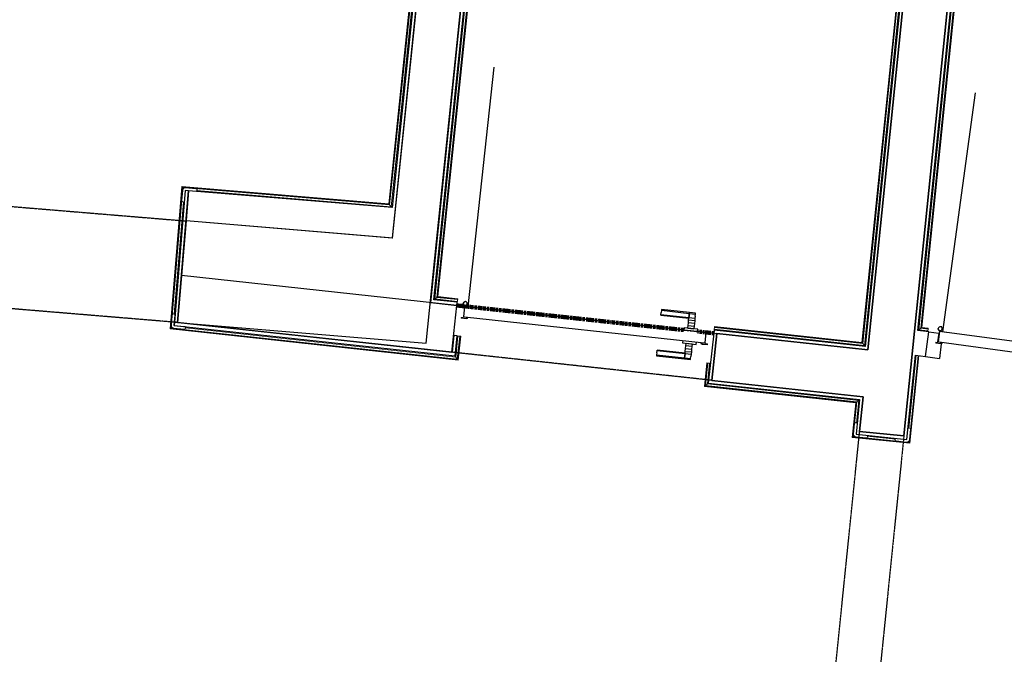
# Model space of a CAD drawing. Header units: millimetres. Extents: x -2845 to 74565, y -36590 to 13748.
# Tile 22 of 39: x 43914 to 47680, y -22737 to -20308. Entities that reach past the tile are written whole.
import ezdxf

# ---------------------------------------------------------------- set-up
doc = ezdxf.new("R2010")
doc.units = ezdxf.units.MM
doc.linetypes.add('Tiret', pattern=[2.5, 1.25, -1.25])
doc.linetypes.add('Tiret_2_', pattern=[2.5, 1.25, -1.25])
doc.layers.add('A-AREA', color=4, linetype='Tiret', lineweight=100, true_color=0x00ffff)
doc.layers.add('A-DOOR-HDLN', color=5, linetype='Tiret', lineweight=25, true_color=0x0000ff)
for name, color, linetype, lineweight in [('A-DETL-GENF', 7, 'Continuous', 18), ('A-DOOR', 7, 'Continuous', 25), ('A-FLOR', 7, 'Continuous', 25), ('A-FLOR-HRAL', 7, 'Continuous', 18), ('A-WALL', 7, 'Continuous', 25), ('I-WALL', 7, 'Continuous', 25), ('Q-SPCQ', 7, 'Continuous', 18)]:
    doc.layers.add(name, color=color, linetype=linetype, lineweight=lineweight)

# ---------------------------------------------------------------- blocks, each defined once
blk = doc.blocks.new('Ouverture en rectangle - Ouverture en rectangle _100x207_-3508368-2021_015_1111_DCE_1_50_N0 FINI_CFA_CDC')
at = {"layer": 'A-DOOR-HDLN', "linetype": 'Tiret_2_'}
for p, q in [((-500, 90), (500, 90)), ((500, -90), (-500, -90))]:
    blk.add_line(p, q, dxfattribs=at)
blk = doc.blocks.new('Ouverture en rectangle - Ouverture en rectangle _83x207_-3217784-2021_015_1111_DCE_1_50_N0 FINI_CFA_CDC')
at = {"layer": 'A-DOOR-HDLN', "linetype": 'Tiret_2_'}
for p, q in [((-415, 195), (279.6, 195)), ((379.6, 195), (415, 195)), ((279.5, -195), (-415, -195)), ((415, -195), (379.5, -195))]:
    blk.add_line(p, q, dxfattribs=at)
blk = doc.blocks.new('Ouverture en rectangle - Ouverture en rectangle _150x207_-3507346-2021_015_1111_DCE_1_50_N0 FINI_CFA_CDC')
at = {"layer": 'A-DOOR-HDLN', "linetype": 'Tiret_2_'}
for p, q in [((-750, 85), (534.1, 85)), ((734.2, 85), (750, 85)), ((529.4, -85), (-750, -85)), ((750, -85), (729.5, -85))]:
    blk.add_line(p, q, dxfattribs=at)
blk = doc.blocks.new('B02_DC_STR_rvt-1-2021_015_1111_DCE_1_50_N0 FINI_CFA_CDC')
at = {"layer": 'I-WALL'}
for p, q in [((-7494.8, -17907.8), (-7829.9, -21143.9)), ((-7660.4, -21157.9), (-7343.4, -18096.7)), ((-5676.3, -18291.9), (-6010.9, -21572.2)), ((-5873.5, -21901), (-5507.4, -18311.7)), ((-8618.7, -21078.4), (-8650.9, -21467.1)), ((-7829.9, -21143.9), (-8618.7, -21078.4)), ((-7700.6, -21545.9), (-7660.4, -21157.9)), ((-8636, -21287.9), (-8650.9, -21467.1)), ((-7582.6, -21402), (-8636, -21287.9)), ((-7602, -21580.9), (-7582.6, -21402)), ((-8650.9, -21467.1), (-8660.2, -21466.3)), ((-8660.2, -21466.3), (-7602, -21580.9)), ((-8650.9, -21467.1), (-7700.6, -21545.9)), ((-6588.4, -21509.7), (-6607.8, -21688.6)), ((-6010.9, -21572.2), (-6588.4, -21509.7)), ((-6607.8, -21688.6), (-6029.1, -21751.3)), ((-6029.1, -21751.3), (-6042.7, -21883.8)), ((-6042.7, -21883.8), (-5873.5, -21901))]:
    blk.add_line(p, q, dxfattribs=at)
at = {"layer": 'A-DOOR', "color": 5, "lineweight": 25, "true_color": 0x0000ff}
for name, p, rotation in [('Ouverture en rectangle - Ouverture en rectangle _83x207_-3217784-2021_015_1111_DCE_1_50_N0 FINI_CFA_CDC', (-9048.4, -21238.5), 175.2586130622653), ('Ouverture en rectangle - Ouverture en rectangle _100x207_-3508368-2021_015_1111_DCE_1_50_N0 FINI_CFA_CDC', (-7095.2, -21545.3), 353.8181912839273), ('Ouverture en rectangle - Ouverture en rectangle _150x207_-3507346-2021_015_1111_DCE_1_50_N0 FINI_CFA_CDC', (-6034.2, -22638.5), 264.1756231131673)]:
    blk.add_blockref(name, p, dxfattribs=dict(at, rotation=rotation))
blk = doc.blocks.new('PRT_SIMPLE_HUI_58x68x48 - PRT_BOIS_1V_930x2040x40-552384-2021_015_1111_DCE_1_50_N0 FINI_CFA_CDC')
at = {"layer": 'A-DETL-GENF', "lineweight": 25}
h = blk.add_hatch(color=256, dxfattribs=at)
h.paths.add_polyline_path([(-483.8, -9.7), (-485.1, -11.7), (-499.1, -13.2), (-500.5, -13.2), (-500.5, -14.5), (-495.9, -14.5), (-483.8, -12.8), (-483.8, -10.4)])
h.paths.add_polyline_path([(-508.5, -8), (-508, -11.5), (-502, -11.1), (-502.2, -10.2), (-505.2, -10.2), (-505.2, -9.3), (-488.3, -9.5), (-485.1, -10.6), (-483.8, -9.7), (-488.9, -8), (-505.4, -8)])
h = blk.add_hatch(color=256, dxfattribs=at)
h.paths.add_polyline_path([(413.8, -9.7), (413.8, -12.8), (426.2, -14.5), (430.5, -14.5), (430.3, -13.2), (425.8, -13.2), (415.1, -11.7), (414.5, -10.7)])
h.paths.add_polyline_path([(418.5, -8), (413.8, -9.7), (415.1, -10.6), (418.7, -9.3), (435.2, -9.8), (435.2, -10.2), (432, -10.7), (432, -11.5), (438.5, -11.5), (438.5, -8), (418.5, -8)])
at = {"layer": 'A-DETL-GENF'}
for p, q in [((-488.5, -8), (-508.5, -8)), ((-508.5, -8), (-508.5, -11.5)), ((-508.5, -11.5), (-502, -11.5)), ((-505.2, -10.2), (-505.2, -9.3)), ((-505.2, -9.3), (-488.7, -9.3)), ((-502, -10.2), (-505.2, -10.2)), ((-502, -11.5), (-502, -10.2)), ((-496.1, -13.2), (-500.5, -13.2)), ((-500.5, -13.2), (-500.5, -14.5)), ((-500.5, -14.5), (-496, -14.5)), ((-485.1, -11.7), (-496.1, -13.2)), ((-496, -14.5), (-483.8, -12.8)), ((-488.7, -9.3), (-485.1, -10.6)), ((-483.8, -9.7), (-488.5, -8)), ((-485.1, -10.6), (-485.1, -11.7)), ((-483.8, -12.8), (-483.8, -9.7)), ((418.5, -8), (413.8, -9.7)), ((413.8, -9.7), (413.8, -12.8)), ((413.8, -12.8), (426, -14.5)), ((415.1, -10.6), (418.7, -9.3)), ((415.1, -11.7), (415.1, -10.6)), ((426.1, -13.2), (415.1, -11.7)), ((438.5, -8), (418.5, -8)), ((418.7, -9.3), (435.2, -9.3)), ((426, -14.5), (430.5, -14.5)), ((430.5, -13.2), (426.1, -13.2)), ((430.5, -14.5), (430.5, -13.2)), ((435.2, -10.2), (432, -10.2)), ((432, -10.2), (432, -11.5)), ((432, -11.5), (438.5, -11.5)), ((435.2, -9.3), (435.2, -10.2)), ((438.5, -11.5), (438.5, -8))]:
    blk.add_line(p, q, dxfattribs=at)
at = {"layer": 'A-DOOR'}
for p, q in [((-427.1, 55), (-450.6, 55)), ((-450.6, 55), (-450.6, 54.5)), ((-450.6, 54.5), (-450.6, 50.4)), ((-427.1, 54.5), (-450.6, 54.5)), ((-450.6, 50.4), (-450.6, 43.3)), ((-427.1, 50.4), (-450.6, 50.4)), ((-450.6, 34), (-450.6, 43.3)), ((-319.6, 55), (-427.1, 55)), ((-427.1, 55), (-427.1, 54.5)), ((-427.1, 54.5), (-427.1, 55)), ((-427.1, 54.5), (-427.1, 50.4)), ((-319.6, 54.5), (-427.1, 54.5)), ((-427.1, 50.4), (-427.1, 54.5)), ((-427.1, 50.4), (-427.1, 43.3)), ((-319.6, 50.4), (-427.1, 50.4)), ((-427.1, 43.3), (-427.1, 50.4)), ((-427.1, 34), (-427.1, 43.3)), ((-427.1, 43.3), (-427.1, 34)), ((-319.6, 54.5), (-319.6, 55)), ((-319.6, 50.4), (-319.6, 54.5)), ((-319.6, 43.3), (-319.6, 50.4)), ((-319.6, 43.3), (-319.6, 34)), ((-450.6, 25.6), (-450.6, 34)), ((-427.1, 34), (-450.6, 34)), ((-450.6, 15.2), (-450.6, 25.6)), ((-427.1, 25.6), (-450.6, 25.6)), ((-450.6, 4.4), (-450.6, 15.2)), ((-427.1, 15.2), (-450.6, 15.2)), ((-450.6, -4), (-450.6, 4.4)), ((-450.6, 4.4), (-427.1, 4.4)), ((-427.1, 32.8), (-427.1, 34)), ((-319.6, 34), (-427.1, 34)), ((-427.1, 34), (-427.1, 25.6)), ((-427.1, 32.8), (-319.6, 32.8)), ((-427.1, 25.6), (-427.1, 15.2)), ((-427.1, 15.2), (-427.1, 4.4)), ((-427.1, 4.4), (-427.1, -4)), ((-319.6, 34), (-319.6, 32.8)), ((-499.5, -14.5), (-499.5, -54.5)), ((426, -14.5), (-496, -14.5)), ((-465.6, -5.5), (-465.6, -14.5)), ((-413.4, -5.5), (-465.6, -5.5)), ((-450.6, -4), (-450.6, -5)), ((-450.6, -5), (-427.1, -5)), ((-427.1, -5), (-427.1, -4)), ((-413.4, -14.5), (-413.4, -5.5)), ((430.5, -54.5), (430.5, -14.5)), ((-499.5, -54.5), (430.5, -54.5)), ((-465.6, -54.5), (-465.6, -63.5)), ((-465.6, -63.5), (-413.4, -63.5)), ((-427.1, -64), (-450.6, -64)), ((-450.6, -64), (-450.6, -65)), ((-450.6, -73.4), (-450.6, -65)), ((-450.6, -84.2), (-450.6, -73.4)), ((-427.1, -73.4), (-450.6, -73.4)), ((-427.1, -65), (-427.1, -64)), ((-427.1, -65), (-427.1, -73.4)), ((-427.1, -73.4), (-427.1, -84.2)), ((-413.4, -63.5), (-413.4, -54.5)), ((417, -54.5), (417, -977.5)), ((-450.6, -94.6), (-450.6, -84.2)), ((-450.6, -84.2), (-427.1, -84.2)), ((-450.6, -103), (-450.6, -94.6)), ((-450.6, -94.6), (-427.1, -94.6)), ((-450.6, -112.3), (-450.6, -103)), ((-450.6, -103), (-427.1, -103)), ((-450.6, -112.3), (-450.6, -119.4)), ((-427.1, -84.2), (-427.1, -94.6)), ((-427.1, -94.6), (-427.1, -103)), ((-427.1, -103), (-427.1, -101.8)), ((-319.6, -101.8), (-427.1, -101.8)), ((-427.1, -112.3), (-427.1, -103)), ((-427.1, -103), (-319.6, -103)), ((-427.1, -103), (-427.1, -112.3)), ((-427.1, -112.3), (-427.1, -119.4)), ((-427.1, -119.4), (-427.1, -112.3)), ((-319.6, -101.8), (-319.6, -103)), ((-319.6, -103), (-319.6, -112.3)), ((-319.6, -119.4), (-319.6, -112.3)), ((-450.6, -119.4), (-450.6, -123.5)), ((-450.6, -119.4), (-427.1, -119.4)), ((-450.6, -123.5), (-450.6, -124)), ((-450.6, -123.5), (-427.1, -123.5)), ((-450.6, -124), (-427.1, -124)), ((-427.1, -119.4), (-427.1, -123.5)), ((-427.1, -119.4), (-319.6, -119.4)), ((-427.1, -123.5), (-427.1, -119.4)), ((-427.1, -123.5), (-427.1, -124)), ((-427.1, -123.5), (-319.6, -123.5)), ((-427.1, -124), (-427.1, -123.5)), ((-427.1, -124), (-319.6, -124)), ((-319.6, -123.5), (-319.6, -119.4)), ((-319.6, -124), (-319.6, -123.5))]:
    blk.add_line(p, q, dxfattribs=at)
for radius, start, end in [(9.12, 155.8208, 180), (9.12, 180, 204.1792), (7.5, 360, 180), (7.5, 180, 360), (7.5, 180, 240), (7.5, 135, 165), (9.12, 111.9887, 120), (9.12, 240, 248.0113), (7.5, 60, 120), (7.5, 270, 0), (9.12, 60, 68.0113), (7.5, 0, 30), (9.12, 0, 24.1792)]:
    blk.add_arc((429, -65.5), radius, start, end, dxfattribs=at)
at = {"layer": 'Q-SPCQ'}
for p, q in [((430.5, -54.5), (403.5, -54.5)), ((430.5, -40.5), (430.5, -54.5))]:
    blk.add_line(p, q, dxfattribs=at)
blk = doc.blocks.new('PRT_SIMPLE_HUI_58x68x48 TUNE L - PRT_BOIS_1V_EI30_930x2040x40-552185-2021_015_1111_DCE_1_50_N0 FINI_CFA_CDC')
at = {"layer": 'A-DETL-GENF'}
h = blk.add_hatch(color=256, dxfattribs=at)
h.paths.add_polyline_path([(-483.8, -62.2), (-485.1, -64.2), (-496.1, -65.7), (-500.5, -65.7), (-500.5, -67), (-496, -67), (-483.8, -65.3)])
h.paths.add_polyline_path([(-508.5, -60.5), (-508.5, -64), (-502, -64), (-502, -62.7), (-505.2, -62.7), (-505.2, -61.8), (-488.7, -61.8), (-485.1, -63.1), (-483.8, -62.2), (-488.5, -60.5)])
h = blk.add_hatch(color=256, dxfattribs=at)
h.paths.add_polyline_path([(413.8, -62.2), (413.8, -65.3), (426, -67), (430.5, -67), (430.5, -65.7), (426.1, -65.7), (415.1, -64.2)])
h.paths.add_polyline_path([(418.5, -60.5), (413.8, -62.2), (415.1, -63.1), (418.7, -61.8), (435.2, -61.8), (435.2, -62.7), (432, -62.7), (432, -64), (438.5, -64), (438.5, -60.5)])
for p, q in [((-488.5, -60.5), (-508.5, -60.5)), ((-508.5, -60.5), (-508.5, -64)), ((-508.5, -64), (-502, -64)), ((-505.2, -62.7), (-505.2, -61.8)), ((-505.2, -61.8), (-488.7, -61.8)), ((-502, -62.7), (-505.2, -62.7)), ((-502, -64), (-502, -62.7)), ((-496.1, -65.7), (-500.5, -65.7)), ((-500.5, -65.7), (-500.5, -67)), ((-500.5, -67), (-496, -67)), ((-485.1, -64.2), (-496.1, -65.7)), ((-496, -67), (-483.8, -65.3)), ((-488.7, -61.8), (-485.1, -63.1)), ((-483.8, -62.2), (-488.5, -60.5)), ((-485.1, -63.1), (-485.1, -64.2)), ((-483.8, -65.3), (-483.8, -62.2)), ((418.5, -60.5), (413.8, -62.2)), ((413.8, -62.2), (413.8, -65.3)), ((413.8, -65.3), (426, -67)), ((415.1, -63.1), (418.7, -61.8)), ((415.1, -64.2), (415.1, -63.1)), ((426.1, -65.7), (415.1, -64.2)), ((438.5, -60.5), (418.5, -60.5)), ((418.7, -61.8), (435.2, -61.8)), ((426, -67), (430.5, -67)), ((430.5, -65.7), (426.1, -65.7)), ((430.5, -67), (430.5, -65.7)), ((435.2, -62.7), (432, -62.7)), ((432, -62.7), (432, -64)), ((432, -64), (438.5, -64)), ((435.2, -61.8), (435.2, -62.7)), ((438.5, -64), (438.5, -60.5))]:
    blk.add_line(p, q, dxfattribs=at)
at = {"layer": 'A-DOOR'}
for p, q in [((-427.1, 2.5), (-450.6, 2.5)), ((-450.6, 2.5), (-450.6, 2)), ((-450.6, 2), (-450.6, -2.1)), ((-427.1, 2), (-450.6, 2)), ((-319.6, 2.5), (-427.1, 2.5)), ((-427.1, 2.5), (-427.1, 2)), ((-427.1, 2), (-427.1, 2.5)), ((-427.1, 2), (-427.1, -2.1)), ((-319.6, 2), (-427.1, 2)), ((-427.1, -2.1), (-427.1, 2)), ((-319.6, 2), (-319.6, 2.5)), ((-319.6, -2.1), (-319.6, 2)), ((-450.6, -2.1), (-450.6, -9.2)), ((-427.1, -2.1), (-450.6, -2.1)), ((-450.6, -18.5), (-450.6, -9.2)), ((-450.6, -26.9), (-450.6, -18.5)), ((-427.1, -18.5), (-450.6, -18.5)), ((-450.6, -37.3), (-450.6, -26.9)), ((-427.1, -26.9), (-450.6, -26.9)), ((-450.6, -48.1), (-450.6, -37.3)), ((-427.1, -37.3), (-450.6, -37.3)), ((-427.1, -2.1), (-427.1, -9.2)), ((-319.6, -2.1), (-427.1, -2.1)), ((-427.1, -9.2), (-427.1, -2.1)), ((-427.1, -18.5), (-427.1, -9.2)), ((-427.1, -9.2), (-427.1, -18.5)), ((-427.1, -19.7), (-427.1, -18.5)), ((-319.6, -18.5), (-427.1, -18.5)), ((-427.1, -18.5), (-427.1, -26.9)), ((-427.1, -19.7), (-319.6, -19.7)), ((-427.1, -26.9), (-427.1, -37.3)), ((-427.1, -37.3), (-427.1, -48.1)), ((-319.6, -9.2), (-319.6, -2.1)), ((-319.6, -9.2), (-319.6, -18.5)), ((-319.6, -18.5), (-319.6, -19.7)), ((-499.5, -67), (-499.5, -107)), ((426, -67), (-496, -67)), ((-465.6, -58), (-465.6, -67)), ((-413.4, -58), (-465.6, -58)), ((-450.6, -56.5), (-450.6, -48.1)), ((-450.6, -48.1), (-427.1, -48.1)), ((-450.6, -56.5), (-450.6, -57.5)), ((-450.6, -57.5), (-427.1, -57.5)), ((-427.1, -48.1), (-427.1, -56.5)), ((-427.1, -57.5), (-427.1, -56.5)), ((-413.4, -67), (-413.4, -58)), ((430.5, -107), (430.5, -67)), ((-499.5, -107), (430.5, -107)), ((-465.6, -107), (-465.6, -116)), ((-413.4, -116), (-413.4, -107)), ((417, -107), (417, -1030)), ((-465.6, -116), (-413.4, -116)), ((-427.1, -116.5), (-450.6, -116.5)), ((-450.6, -116.5), (-450.6, -117.5)), ((-450.6, -125.9), (-450.6, -117.5)), ((-450.6, -136.7), (-450.6, -125.9)), ((-427.1, -125.9), (-450.6, -125.9)), ((-450.6, -147.1), (-450.6, -136.7)), ((-450.6, -136.7), (-427.1, -136.7)), ((-450.6, -155.5), (-450.6, -147.1)), ((-450.6, -147.1), (-427.1, -147.1)), ((-427.1, -117.5), (-427.1, -116.5)), ((-427.1, -117.5), (-427.1, -125.9)), ((-427.1, -125.9), (-427.1, -136.7)), ((-427.1, -136.7), (-427.1, -147.1)), ((-427.1, -147.1), (-427.1, -155.5)), ((-450.6, -164.8), (-450.6, -155.5)), ((-450.6, -155.5), (-427.1, -155.5)), ((-450.6, -164.8), (-450.6, -171.9)), ((-450.6, -171.9), (-450.6, -176)), ((-450.6, -171.9), (-427.1, -171.9)), ((-450.6, -176), (-450.6, -176.5)), ((-450.6, -176), (-427.1, -176)), ((-450.6, -176.5), (-427.1, -176.5)), ((-427.1, -155.5), (-427.1, -154.3)), ((-319.6, -154.3), (-427.1, -154.3)), ((-427.1, -164.8), (-427.1, -155.5)), ((-427.1, -155.5), (-319.6, -155.5)), ((-427.1, -155.5), (-427.1, -164.8)), ((-427.1, -164.8), (-427.1, -171.9)), ((-427.1, -171.9), (-427.1, -164.8)), ((-427.1, -171.9), (-427.1, -176)), ((-427.1, -171.9), (-319.6, -171.9)), ((-427.1, -176), (-427.1, -171.9)), ((-427.1, -176), (-427.1, -176.5)), ((-427.1, -176), (-319.6, -176)), ((-427.1, -176.5), (-427.1, -176)), ((-427.1, -176.5), (-319.6, -176.5)), ((-319.6, -154.3), (-319.6, -155.5)), ((-319.6, -155.5), (-319.6, -164.8)), ((-319.6, -171.9), (-319.6, -164.8)), ((-319.6, -176), (-319.6, -171.9)), ((-319.6, -176.5), (-319.6, -176))]:
    blk.add_line(p, q, dxfattribs=at)
for radius, start, end in [(7.5, 360, 180), (7.5, 135, 165), (9.12, 111.9887, 120), (7.5, 60, 120), (9.12, 60, 68.0113), (9.12, 155.8208, 180), (9.12, 180, 204.1792), (7.5, 180, 360), (7.5, 180, 240), (9.12, 240, 248.0113), (7.5, 270, 0), (7.5, 0, 30), (9.12, 0, 24.1792)]:
    blk.add_arc((429, -118), radius, start, end, dxfattribs=at)
at = {"layer": 'Q-SPCQ'}
for p, q in [((430.5, -107), (403.5, -107)), ((430.5, -93), (430.5, -107))]:
    blk.add_line(p, q, dxfattribs=at)
blk = doc.blocks.new('Garde-corps - Garde-corps-506445-2021_015_1111_DCE_1_50_N0 FINI_CFA_CDC')
at = {"layer": 'A-FLOR-HRAL'}
for p, q in [((-5816.5, -21494.9), (-5608.8, -19458.5)), ((-5808.7, -21488.7), (-5602.5, -19466.6)), ((-5806.8, -21487.2), (-5600.9, -19468.6)), ((-5805, -21485.8), (-5599.4, -19470.4)), ((-5808.7, -21488.7), (-5816.5, -21494.9)), ((-5782.2, -21499.5), (-5816.5, -21494.9)), ((-5781.2, -21492.4), (-5808.7, -21488.7)), ((-5781, -21490.7), (-5806.8, -21487.2)), ((-5780.8, -21489.1), (-5805, -21485.8)), ((-5782.6, -21502.5), (-5782.2, -21499.5)), ((-5781.2, -21492.4), (-5782.2, -21499.5)), ((-5781, -21490.7), (-5781.2, -21492.4)), ((-5781, -21490.7), (-5780.8, -21489.1))]:
    blk.add_line(p, q, dxfattribs=at)
for points, knots in [([(-5816.5, -21494.9), (-5816.5, -21494.9), (-5816.6, -21494.9), (-5816.8, -21495), (-5817, -21495.2), (-5817.2, -21495.3), (-5817.3, -21495.5), (-5817.5, -21495.6), (-5817.8, -21495.9), (-5818.1, -21496.1), (-5818.4, -21496.3), (-5818.6, -21496.5), (-5819.1, -21496.9), (-5819.5, -21497.2), (-5819.8, -21497.4)], [0, 0, 0, 0, 0.166667, 0.25, 0.333333, 0.416667, 0.458333, 0.5, 0.583333, 0.666667, 0.708333, 0.75, 0.833333, 1, 1, 1, 1]), ([(-5805, -21485.8), (-5805, -21485.8), (-5805.1, -21485.8), (-5805.2, -21485.9), (-5805.4, -21486.1), (-5805.5, -21486.2), (-5805.7, -21486.3), (-5805.9, -21486.4), (-5806, -21486.6), (-5806.1, -21486.7), (-5806.3, -21486.8), (-5806.4, -21486.9), (-5806.5, -21487), (-5806.7, -21487.1), (-5806.8, -21487.2), (-5806.8, -21487.2)], [0.1, 0.1, 0.1, 0.1, 0.2, 0.3, 0.4, 0.475, 0.55, 0.6, 0.65, 0.7, 0.75, 0.8, 0.85, 0.9, 1, 1, 1, 1])]:
    blk.add_open_spline(points, degree=3, knots=knots, dxfattribs=at)
blk = doc.blocks.new('Garde-corps - Garde-corps-507123-2021_015_1111_DCE_1_50_N0 FINI_CFA_CDC')
at = {"layer": 'A-FLOR-HRAL'}
for p, q in [((-7667.5, -21377.2), (-7329.6, -18113.9)), ((-7659.7, -21370.9), (-7323.3, -18121.8)), ((-7657.8, -21369.3), (-7321.7, -18123.8)), ((-7656, -21367.9), (-7320.3, -18125.6)), ((-5704.8, -18314.8), (-6034.1, -21543.5)), ((-5702.9, -18313.3), (-6032.6, -21545.4)), ((-5701, -18311.8), (-6031.1, -21547.3)), ((-5693.2, -18305.6), (-6024.7, -21555.1)), ((-7659.7, -21370.9), (-7667.5, -21377.2)), ((-7581, -21386.6), (-7667.5, -21377.2)), ((-7580.2, -21379.5), (-7659.7, -21370.9)), ((-7580, -21377.8), (-7657.8, -21369.3)), ((-7579.8, -21376.1), (-7656, -21367.9)), ((-7581.3, -21389.6), (-7581, -21386.6)), ((-7580.2, -21379.5), (-7581, -21386.6)), ((-7580, -21377.8), (-7580.2, -21379.5)), ((-7580, -21377.8), (-7579.8, -21376.1)), ((-6599.2, -21492.9), (-6599.5, -21495.9)), ((-6599.2, -21492.9), (-6598.4, -21485.8)), ((-6024.7, -21555.1), (-6599.2, -21492.9)), ((-6598.4, -21485.8), (-6598.2, -21484.1)), ((-6031.1, -21547.3), (-6598.4, -21485.8)), ((-6598.1, -21482.5), (-6598.2, -21484.1)), ((-6032.6, -21545.4), (-6598.2, -21484.1)), ((-6034.1, -21543.5), (-6598.1, -21482.5)), ((-6031.1, -21547.3), (-6024.7, -21555.1))]:
    blk.add_line(p, q, dxfattribs=at)
for points, knots in [([(-7667.5, -21377.2), (-7667.5, -21377.2), (-7667.6, -21377.2), (-7667.8, -21377.4), (-7668, -21377.6), (-7668.2, -21377.7), (-7668.3, -21377.9), (-7668.5, -21378), (-7668.8, -21378.2), (-7669.1, -21378.5), (-7669.4, -21378.7), (-7669.6, -21378.9), (-7670.1, -21379.3), (-7670.5, -21379.6), (-7670.8, -21379.9)], [0, 0, 0, 0, 0.166667, 0.25, 0.333333, 0.416667, 0.458333, 0.5, 0.583333, 0.666667, 0.708333, 0.75, 0.833333, 1, 1, 1, 1]), ([(-7656, -21367.9), (-7656, -21367.9), (-7656, -21367.9), (-7656.2, -21368), (-7656.3, -21368.1), (-7656.5, -21368.3), (-7656.7, -21368.4), (-7656.8, -21368.5), (-7657, -21368.7), (-7657.1, -21368.8), (-7657.2, -21368.9), (-7657.4, -21369), (-7657.5, -21369.1), (-7657.6, -21369.2), (-7657.7, -21369.3), (-7657.8, -21369.3)], [0.1, 0.1, 0.1, 0.1, 0.2, 0.3, 0.4, 0.475, 0.55, 0.6, 0.65, 0.7, 0.75, 0.8, 0.85, 0.9, 1, 1, 1, 1]), ([(-6034.1, -21543.5), (-6034.1, -21543.6), (-6034.1, -21543.6), (-6034, -21543.7), (-6033.8, -21543.9), (-6033.7, -21544.1), (-6033.6, -21544.2), (-6033.4, -21544.4), (-6033.3, -21544.5), (-6033.2, -21544.7), (-6033.1, -21544.8), (-6033, -21544.9), (-6032.9, -21545), (-6032.8, -21545.2), (-6032.7, -21545.3), (-6032.6, -21545.4)], [0.1, 0.1, 0.1, 0.1, 0.2, 0.3, 0.4, 0.475, 0.55, 0.6, 0.65, 0.7, 0.75, 0.8, 0.85, 0.9, 1, 1, 1, 1]), ([(-6024.7, -21555.1), (-6024.7, -21555.1), (-6024.7, -21555.2), (-6024.5, -21555.4), (-6024.4, -21555.6), (-6024.2, -21555.8), (-6024.1, -21556), (-6023.9, -21556.2), (-6023.7, -21556.4), (-6023.4, -21556.7), (-6023.2, -21557), (-6023, -21557.2), (-6022.6, -21557.7), (-6022.3, -21558.2), (-6022, -21558.4)], [0, 0, 0, 0, 0.166667, 0.25, 0.333333, 0.416667, 0.458333, 0.5, 0.583333, 0.666667, 0.708333, 0.75, 0.833333, 1, 1, 1, 1])]:
    blk.add_open_spline(points, degree=3, knots=knots, dxfattribs=at)
blk = doc.blocks.new('Garde-corps - Garde-corps-507583-2021_015_1111_DCE_1_50_N0 FINI_CFA_CDC')
at = {"layer": 'A-FLOR-HRAL'}
for p, q in [((-9251.3, -19760.6), (-9251.5, -19762.2)), ((-9251.5, -19762.2), (-7726.7, -19888.7)), ((-9251.3, -19760.6), (-9251.2, -19758.8)), ((-9251.3, -19760.6), (-7724.9, -19887.2)), ((-9251.2, -19758.8), (-9250.6, -19751.7)), ((-9251.2, -19758.8), (-7723, -19885.6)), ((-9250.4, -19748.7), (-9250.6, -19751.7)), ((-9250.6, -19751.7), (-7715.2, -19879.1)), ((-7715.2, -19879.1), (-7833.7, -21023.9)), ((-7711.9, -19876.3), (-7831, -21027.2)), ((-7715.2, -19879.1), (-7723, -19885.6)), ((-7726.7, -19888.7), (-7843.1, -21012.6)), ((-7724.9, -19887.2), (-7841.6, -21014.4)), ((-7723, -19885.6), (-7840.1, -21016.2)), ((-8634.5, -20946.9), (-8679.7, -21491.8)), ((-8633, -20948.7), (-8678, -21490.3)), ((-8631.4, -20950.6), (-8676.1, -21488.8)), ((-7843.1, -21012.6), (-8634.5, -20946.9)), ((-7841.6, -21014.4), (-8633, -20948.7)), ((-7840.1, -21016.2), (-8631.4, -20950.6)), ((-8631.4, -20950.6), (-8628.2, -20954.4)), ((-7833.7, -21023.9), (-8578.4, -20962.2)), ((-8628.8, -21004.8), (-8664.5, -21435.6)), ((-8625.6, -21002.1), (-8661.8, -21438.9)), ((-7833.7, -21023.9), (-7840.1, -21016.2)), ((-8679.7, -21491.8), (-7578.3, -21611.1)), ((-8678, -21490.3), (-7579.8, -21609.3)), ((-8672.8, -21486), (-8676.1, -21488.8)), ((-8676.1, -21488.8), (-7581.3, -21607.3)), ((-8623.3, -21484.3), (-7590.3, -21596.2)), ((-8620.5, -21487.6), (-7587.6, -21599.5)), ((-7587.6, -21599.5), (-7578.9, -21519)), ((-7578.9, -21519), (-7581.9, -21518.7)), ((-7581.3, -21607.3), (-7571.8, -21519.8)), ((-7579.8, -21609.3), (-7570.1, -21520)), ((-7578.9, -21519), (-7571.8, -21519.8)), ((-7578.3, -21611.1), (-7568.5, -21520.1)), ((-7571.8, -21519.8), (-7570.1, -21520)), ((-7568.5, -21520.1), (-7570.1, -21520)), ((-7590.3, -21596.2), (-7590.2, -21594.8)), ((-7581.3, -21607.3), (-7587.6, -21599.5))]:
    blk.add_line(p, q, dxfattribs=at)
for points, knots in [([(-7711.9, -19876.3), (-7712.1, -19876.6), (-7712.6, -19876.9), (-7713.1, -19877.4), (-7713.4, -19877.7), (-7713.7, -19877.9), (-7713.9, -19878.1), (-7714.1, -19878.2), (-7714.3, -19878.4), (-7714.5, -19878.6), (-7714.7, -19878.7), (-7714.9, -19878.9), (-7715.1, -19879), (-7715.2, -19879.1), (-7715.2, -19879.1)], [0, 0, 0, 0, 0.166667, 0.25, 0.333333, 0.375, 0.416667, 0.5, 0.541667, 0.583333, 0.666667, 0.75, 0.833333, 1, 1, 1, 1]), ([(-7724.9, -19887.2), (-7725, -19887.2), (-7725.1, -19887.3), (-7725.2, -19887.4), (-7725.4, -19887.5), (-7725.5, -19887.6), (-7725.6, -19887.8), (-7725.8, -19887.9), (-7725.9, -19888), (-7726, -19888.1), (-7726.1, -19888.2), (-7726.3, -19888.3), (-7726.4, -19888.4), (-7726.6, -19888.5), (-7726.7, -19888.6), (-7726.7, -19888.7), (-7726.7, -19888.7)], [0, 0, 0, 0, 0.1, 0.15, 0.2, 0.25, 0.3, 0.35, 0.4, 0.45, 0.5, 0.55, 0.625, 0.7, 0.8, 0.9, 0.9, 0.9, 0.9]), ([(-8634.5, -20946.9), (-8634.5, -20947), (-8634.5, -20947), (-8634.3, -20947.2), (-8634.2, -20947.4), (-8634.1, -20947.5), (-8634, -20947.6), (-8633.9, -20947.8), (-8633.7, -20947.9), (-8633.6, -20948), (-8633.5, -20948.2), (-8633.4, -20948.3), (-8633.3, -20948.4), (-8633.2, -20948.6), (-8633.1, -20948.7), (-8633, -20948.7)], [-0.9, -0.9, -0.9, -0.9, -0.75, -0.65, -0.55, -0.5, -0.45, -0.4, -0.35, -0.3, -0.25, -0.2, -0.15, -0.1, 0, 0, 0, 0]), ([(-7841.6, -21014.4), (-7841.7, -21014.3), (-7841.8, -21014.2), (-7841.9, -21014.1), (-7842, -21013.9), (-7842.1, -21013.8), (-7842.2, -21013.7), (-7842.3, -21013.5), (-7842.4, -21013.4), (-7842.5, -21013.3), (-7842.6, -21013.2), (-7842.7, -21013), (-7842.9, -21012.9), (-7843, -21012.7), (-7843.1, -21012.6), (-7843.1, -21012.6), (-7843.1, -21012.6)], [0, 0, 0, 0, 0.1, 0.15, 0.2, 0.25, 0.3, 0.35, 0.4, 0.45, 0.5, 0.55, 0.625, 0.7, 0.8, 0.9, 0.9, 0.9, 0.9]), ([(-7831, -21027.2), (-7831.3, -21026.9), (-7831.6, -21026.4), (-7832, -21025.9), (-7832.3, -21025.6), (-7832.5, -21025.4), (-7832.7, -21025.1), (-7832.9, -21024.9), (-7833, -21024.7), (-7833.2, -21024.5), (-7833.3, -21024.3), (-7833.5, -21024.2), (-7833.7, -21024), (-7833.7, -21023.9), (-7833.7, -21023.9)], [0, 0, 0, 0, 0.166667, 0.25, 0.333333, 0.375, 0.416667, 0.5, 0.541667, 0.583333, 0.666667, 0.75, 0.833333, 1, 1, 1, 1]), ([(-8678, -21490.3), (-8678, -21490.4), (-8678.1, -21490.4), (-8678.3, -21490.6), (-8678.4, -21490.7), (-8678.5, -21490.8), (-8678.7, -21490.9), (-8678.8, -21491), (-8678.9, -21491.1), (-8679, -21491.2), (-8679.2, -21491.3), (-8679.3, -21491.4), (-8679.4, -21491.5), (-8679.6, -21491.6), (-8679.7, -21491.7), (-8679.7, -21491.8), (-8679.7, -21491.8)], [0, 0, 0, 0, 0.1, 0.15, 0.2, 0.25, 0.3, 0.35, 0.4, 0.45, 0.5, 0.55, 0.625, 0.7, 0.8, 0.9, 0.9, 0.9, 0.9]), ([(-7590.3, -21596.2), (-7590.1, -21596.5), (-7589.7, -21596.9), (-7589.3, -21597.4), (-7589, -21597.8), (-7588.8, -21598), (-7588.6, -21598.2), (-7588.5, -21598.5), (-7588.3, -21598.7), (-7588.2, -21598.8), (-7588, -21599), (-7587.8, -21599.2), (-7587.7, -21599.4), (-7587.6, -21599.5), (-7587.6, -21599.5)], [0, 0, 0, 0, 0.166667, 0.25, 0.333333, 0.375, 0.416667, 0.5, 0.541667, 0.583333, 0.666667, 0.75, 0.833333, 1, 1, 1, 1]), ([(-7578.3, -21611.1), (-7578.3, -21611.1), (-7578.4, -21611), (-7578.5, -21610.8), (-7578.7, -21610.6), (-7578.8, -21610.5), (-7578.9, -21610.4), (-7579, -21610.2), (-7579.1, -21610.1), (-7579.2, -21610), (-7579.3, -21609.8), (-7579.4, -21609.7), (-7579.5, -21609.6), (-7579.7, -21609.4), (-7579.7, -21609.3), (-7579.8, -21609.3)], [-0.9, -0.9, -0.9, -0.9, -0.75, -0.65, -0.55, -0.5, -0.45, -0.4, -0.35, -0.3, -0.25, -0.2, -0.15, -0.1, 0, 0, 0, 0])]:
    blk.add_open_spline(points, degree=3, knots=knots, dxfattribs=at)
blk = doc.blocks.new('Garde-corps - Garde-corps-511184-2021_015_1111_DCE_1_50_N0 FINI_CFA_CDC')
at = {"layer": 'A-FLOR-HRAL'}
for p, q in [((-5855, -21872.3), (-5826.5, -21592.4)), ((-5853.3, -21925.9), (-5819.4, -21593.4)), ((-5851.8, -21927.8), (-5817.7, -21593.6)), ((-5850.3, -21929.6), (-5816, -21593.8)), ((-6626.8, -21622.1), (-6636.5, -21711.7)), ((-6625.2, -21622.3), (-6634.7, -21710.2)), ((-6623.4, -21622.5), (-6632.8, -21708.7)), ((-6625.2, -21622.3), (-6626.8, -21622.1)), ((-6625.2, -21622.3), (-6623.4, -21622.5)), ((-6616.3, -21623.3), (-6624.9, -21702.4)), ((-6623.4, -21622.5), (-6616.3, -21623.3)), ((-6613.4, -21623.6), (-6616.3, -21623.3)), ((-6636.5, -21711.7), (-6057.7, -21774.4)), ((-6634.7, -21710.2), (-6055.8, -21772.9)), ((-6632.8, -21708.7), (-6624.9, -21702.4)), ((-6632.8, -21708.7), (-6053.9, -21771.4)), ((-6624.9, -21702.4), (-6046.1, -21765.1)), ((-6057.7, -21774.4), (-6071.2, -21907)), ((-6055.8, -21772.9), (-6069.4, -21905.6)), ((-6053.9, -21771.4), (-6067.5, -21904)), ((-6046.1, -21765.1), (-6055, -21851.9)), ((-6053.9, -21771.4), (-6046.1, -21765.1)), ((-6071.2, -21907), (-5850.3, -21929.6)), ((-6069.4, -21905.6), (-5851.8, -21927.8)), ((-6067.5, -21904), (-6064.1, -21901.3)), ((-6067.5, -21904), (-5853.3, -21925.9)), ((-6013.9, -21902.3), (-5905.5, -21913.4)), ((-5853.3, -21925.9), (-5856.1, -21922.5))]:
    blk.add_line(p, q, dxfattribs=at)
for points, knots in [([(-6636.5, -21711.7), (-6636.5, -21711.7), (-6636.5, -21711.7), (-6636.3, -21711.6), (-6636.2, -21711.4), (-6636, -21711.3), (-6635.8, -21711.1), (-6635.7, -21711), (-6635.5, -21710.9), (-6635.4, -21710.8), (-6635.3, -21710.7), (-6635.1, -21710.6), (-6635, -21710.5), (-6634.8, -21710.4), (-6634.7, -21710.3), (-6634.7, -21710.2)], [0.1, 0.1, 0.1, 0.1, 0.2, 0.3, 0.4, 0.475, 0.55, 0.6, 0.65, 0.7, 0.75, 0.8, 0.85, 0.9, 1, 1, 1, 1]), ([(-6624.9, -21702.4), (-6624.9, -21702.4), (-6624.9, -21702.3), (-6624.7, -21702.2), (-6624.5, -21702), (-6624.3, -21701.9), (-6624.1, -21701.7), (-6623.9, -21701.5), (-6623.6, -21701.3), (-6623.3, -21701.1), (-6623.1, -21700.9), (-6622.8, -21700.7), (-6622.3, -21700.3), (-6621.9, -21699.9), (-6621.6, -21699.7)], [0, 0, 0, 0, 0.166667, 0.25, 0.333333, 0.416667, 0.458333, 0.5, 0.583333, 0.666667, 0.708333, 0.75, 0.833333, 1, 1, 1, 1]), ([(-6046.1, -21765.1), (-6046.1, -21765.1), (-6046.1, -21765), (-6045.9, -21764.9), (-6045.7, -21764.7), (-6045.5, -21764.5), (-6045.3, -21764.4), (-6045.1, -21764.2), (-6044.9, -21764), (-6044.6, -21763.8), (-6044.3, -21763.6), (-6044, -21763.4), (-6043.6, -21763), (-6043.1, -21762.6), (-6042.8, -21762.4)], [0, 0, 0, 0, 0.166667, 0.25, 0.333333, 0.416667, 0.458333, 0.5, 0.583333, 0.666667, 0.708333, 0.75, 0.833333, 1, 1, 1, 1]), ([(-6057.7, -21774.4), (-6057.6, -21774.4), (-6057.6, -21774.4), (-6057.5, -21774.3), (-6057.3, -21774.1), (-6057.1, -21774), (-6057, -21773.8), (-6056.8, -21773.7), (-6056.7, -21773.6), (-6056.6, -21773.5), (-6056.4, -21773.4), (-6056.3, -21773.3), (-6056.2, -21773.2), (-6056, -21773.1), (-6055.9, -21773), (-6055.8, -21772.9)], [0.1, 0.1, 0.1, 0.1, 0.2, 0.3, 0.4, 0.475, 0.55, 0.6, 0.65, 0.7, 0.75, 0.8, 0.85, 0.9, 1, 1, 1, 1]), ([(-6071.2, -21907), (-6071.2, -21907), (-6071.1, -21907), (-6071, -21906.9), (-6070.9, -21906.8), (-6070.7, -21906.6), (-6070.5, -21906.5), (-6070.4, -21906.4), (-6070.2, -21906.3), (-6070.1, -21906.1), (-6070, -21906), (-6069.8, -21905.9), (-6069.7, -21905.8), (-6069.5, -21905.7), (-6069.4, -21905.6), (-6069.4, -21905.6)], [0.1, 0.1, 0.1, 0.1, 0.2, 0.3, 0.4, 0.475, 0.55, 0.6, 0.65, 0.7, 0.75, 0.8, 0.85, 0.9, 1, 1, 1, 1]), ([(-5850.3, -21929.6), (-5850.3, -21929.6), (-5850.3, -21929.5), (-5850.4, -21929.4), (-5850.6, -21929.2), (-5850.7, -21929.1), (-5850.9, -21928.9), (-5851, -21928.7), (-5851.1, -21928.6), (-5851.2, -21928.5), (-5851.3, -21928.3), (-5851.4, -21928.2), (-5851.5, -21928.1), (-5851.6, -21927.9), (-5851.7, -21927.8), (-5851.8, -21927.8)], [0.1, 0.1, 0.1, 0.1, 0.2, 0.3, 0.4, 0.475, 0.55, 0.6, 0.65, 0.7, 0.75, 0.8, 0.85, 0.9, 1, 1, 1, 1])]:
    blk.add_open_spline(points, degree=3, knots=knots, dxfattribs=at)
blk = doc.blocks.new('1010_PROTECTION  D_ANGLE - 1010_PROTECTION  D_ANGLE-534363-2021_015_1111_DCE_1_50_N0 FINI_CFA_CDC')
at = {"layer": 'Q-SPCQ'}
for p, q in [((-10, 40), (-10, 0)), ((0, 0), (0, 40)), ((40, 0), (0, 0)), ((0, -10), (40, -10))]:
    blk.add_line(p, q, dxfattribs=at)
for centre, radius, start, end in [((-5, 40), 5, 360, 180), ((0, 0), 10, 180, 270), ((40, -5), 5, 270, 90)]:
    blk.add_arc(centre, radius, start, end, dxfattribs=at)
blk = doc.blocks.new('1010_PROTECTION  D_ANGLE - 1010_PROTECTION  D_ANGLE-540501-2021_015_1111_DCE_1_50_N0 FINI_CFA_CDC')
at = {"layer": 'Q-SPCQ'}
for p, q in [((40, 10), (0, 10)), ((0, -40), (0, 0)), ((0, 0), (40, 0)), ((-10, 0), (-10, -40))]:
    blk.add_line(p, q, dxfattribs=at)
for centre, radius, start, end in [((0, 0), 10, 90, 180), ((40, 5), 5, 270, 90), ((-5, -40), 5, 180, 0)]:
    blk.add_arc(centre, radius, start, end, dxfattribs=at)
blk = doc.blocks.new('B02_ARC_rvt-1-2021_015_1111_DCE_1_50_N0 FINI_CFA_CDC')
at = {"layer": 'A-AREA'}
for p, q in [((-7582.6, -21402), (-6714.7, -21496)), ((-6662.8, -21501.6), (-6600.9, -21508.3))]:
    blk.add_line(p, q, dxfattribs=at)
at = {"layer": 'A-FLOR'}
for p, q in [((-5778, -21503.1), (-5740, -21508.2)), ((-5740, -21508.2), (-5744.4, -21540.9)), ((-5744.4, -21540.9), (-5742.9, -21541.1)), ((-5730.4, -21548.9), (-5737.9, -21604.4)), ((-5729.9, -21545.5), (-5730.2, -21547.5)), ((-5729.6, -21543), (-5729.7, -21544.2)), ((-5790.8, -21597.2), (-5737.9, -21604.4))]:
    blk.add_line(p, q, dxfattribs=at)
at = {"layer": 'A-WALL'}
for p, q in [((-7829.7, -21142.7), (-7494.8, -17907.8)), ((-7344.7, -18109.1), (-7684.5, -21391)), ((-7670.8, -21379.9), (-7332.3, -18110.6)), ((-5490.2, -18142.6), (-5873.5, -21901)), ((-6010.9, -21572.2), (-5676.3, -18291.9)), ((-5690, -18302.9), (-6022, -21558.4)), ((-5819.8, -21497.4), (-5611.5, -19455.1)), ((-7711.2, -19876.4), (-7830.3, -21027.2)), ((-8621.5, -20961.6), (-8663.4, -21466)), ((-8650.9, -21467.3), (-8609.1, -20962.6)), ((-8609.1, -20962.6), (-8621.5, -20961.6)), ((-7842.2, -21141.6), (-7829.7, -21142.7)), ((-7581.3, -21389.6), (-7670.8, -21379.9)), ((-7684.5, -21391), (-7672.1, -21392.3)), ((-7672.1, -21392.3), (-7582.6, -21402)), ((-7582.6, -21402), (-7581.3, -21389.6)), ((-8663.4, -21466), (-8664.4, -21478.4)), ((-8664.4, -21478.4), (-7602.6, -21593.5)), ((-7601.2, -21581), (-8650.9, -21467.3)), ((-6599.5, -21495.9), (-6600.9, -21508.3)), ((-6022, -21558.4), (-6599.5, -21495.9)), ((-5778, -21503.1), (-5819.8, -21497.4)), ((-7594.3, -21517.3), (-7601.2, -21581)), ((-7581.9, -21518.7), (-7594.3, -21517.3)), ((-7590.2, -21594.8), (-7581.9, -21518.7)), ((-6600.9, -21508.3), (-6621.6, -21699.7)), ((-6607.8, -21688.6), (-6588.4, -21509.7)), ((-6588.4, -21509.7), (-6023.3, -21570.9)), ((-5790.8, -21597.2), (-5778, -21503.1)), ((-6023.3, -21570.9), (-6010.9, -21572.2)), ((-7602.6, -21593.5), (-7590.2, -21594.8)), ((-5862.4, -21914.8), (-5829.5, -21592)), ((-5829.5, -21592), (-5790.8, -21597.2)), ((-6041.6, -21750), (-6607.8, -21688.6)), ((-6621.6, -21699.7), (-6609.2, -21701.1)), ((-6609.2, -21701.1), (-6042.8, -21762.4)), ((-6042.8, -21762.4), (-6056.4, -21895)), ((-6042.7, -21883.8), (-6029.1, -21751.3)), ((-6029.1, -21751.3), (-6041.6, -21750)), ((-6056.4, -21895), (-6043.9, -21896.2)), ((-6043.9, -21896.2), (-5874.8, -21913.5)), ((-5873.5, -21901), (-6042.7, -21883.8)), ((-5874.8, -21913.5), (-5862.4, -21914.8))]:
    blk.add_line(p, q, dxfattribs=at)
at = {"layer": 'I-WALL'}
for p, q in [((-8609.1, -20962.6), (-8618.6, -21077.2)), ((-7830.3, -21027.2), (-8609.1, -20962.6)), ((-8618.6, -21077.2), (-7842.2, -21141.6))]:
    blk.add_line(p, q, dxfattribs=at)
at = {"layer": 'A-DOOR', "lineweight": 18}
for name, p, rotation in [('PRT_SIMPLE_HUI_58x68x48 TUNE L - PRT_BOIS_1V_EI30_930x2040x40-552185-2021_015_1111_DCE_1_50_N0 FINI_CFA_CDC', (-7137.2, -21558.3), 173.8181912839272), ('PRT_SIMPLE_HUI_58x68x48 - PRT_BOIS_1V_930x2040x40-552384-2021_015_1111_DCE_1_50_N0 FINI_CFA_CDC', (-5318.3, -21613.3), 172.2844194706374)]:
    blk.add_blockref(name, p, dxfattribs=dict(at, rotation=rotation))
at = {"layer": 'A-FLOR-HRAL', "lineweight": 18}
for name in ['Garde-corps - Garde-corps-507123-2021_015_1111_DCE_1_50_N0 FINI_CFA_CDC', 'Garde-corps - Garde-corps-506445-2021_015_1111_DCE_1_50_N0 FINI_CFA_CDC', 'Garde-corps - Garde-corps-507583-2021_015_1111_DCE_1_50_N0 FINI_CFA_CDC', 'Garde-corps - Garde-corps-511184-2021_015_1111_DCE_1_50_N0 FINI_CFA_CDC']:
    blk.add_blockref(name, (0, 0), dxfattribs=at)
at = {"layer": 'Q-SPCQ', "lineweight": 18}
for name, p, rotation in [('1010_PROTECTION  D_ANGLE - 1010_PROTECTION  D_ANGLE-534363-2021_015_1111_DCE_1_50_N0 FINI_CFA_CDC', (-8621.5, -20961.6), 265.258613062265), ('1010_PROTECTION  D_ANGLE - 1010_PROTECTION  D_ANGLE-534363-2021_015_1111_DCE_1_50_N0 FINI_CFA_CDC', (-8665, -21478.9), 355.258613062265), ('1010_PROTECTION  D_ANGLE - 1010_PROTECTION  D_ANGLE-540501-2021_015_1111_DCE_1_50_N0 FINI_CFA_CDC', (-6056.4, -21895), 84.17562311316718), ('1010_PROTECTION  D_ANGLE - 1010_PROTECTION  D_ANGLE-534363-2021_015_1111_DCE_1_50_N0 FINI_CFA_CDC', (-5862.4, -21914.8), 84.17562311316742)]:
    blk.add_blockref(name, p, dxfattribs=dict(at, rotation=rotation))

msp = doc.modelspace()

# ---------------------------------------------------------------- block references
at = {"lineweight": 5}
for name in ['B02_DC_STR_rvt-1-2021_015_1111_DCE_1_50_N0 FINI_CFA_CDC', 'B02_ARC_rvt-1-2021_015_1111_DCE_1_50_N0 FINI_CFA_CDC']:
    msp.add_blockref(name, (53169.3, 0), dxfattribs=at)

doc.saveas('drawing.dxf')
